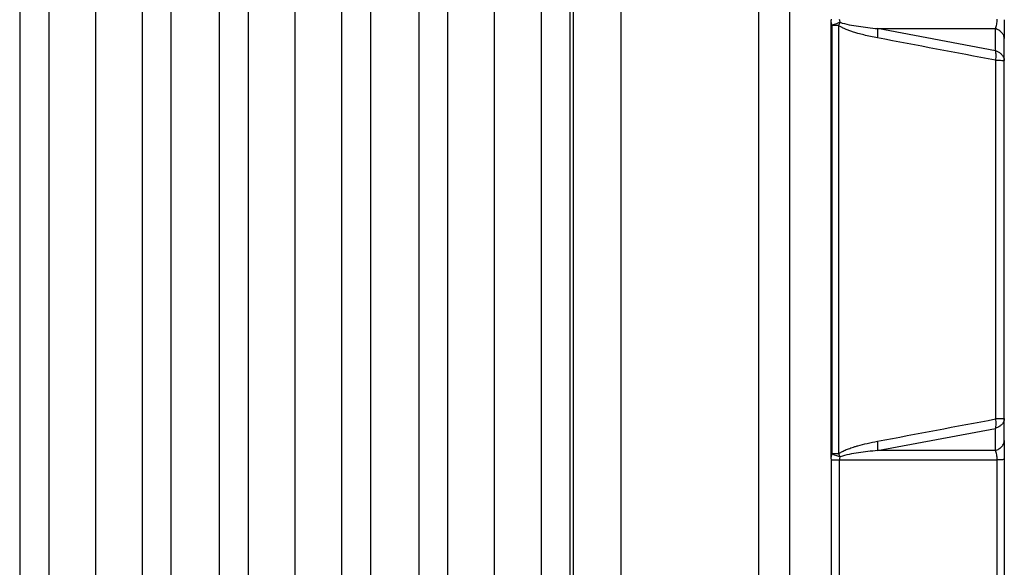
# Model space of a CAD drawing. Header units: millimetres. Extents: x 16 to 683, y 16 to 524.
# Tile 8 of 40: x 226 to 290, y 205 to 240. Entities that reach past the tile are written whole.
import ezdxf

# ---------------------------------------------------------------- set-up
doc = ezdxf.new("R2010")
doc.units = ezdxf.units.MM
doc.header["$LTSCALE"] = 2.5

msp = doc.modelspace()

# ---------------------------------------------------------------- linework, layer by layer
for p, q in [((281.914, 239.796), (289.592, 239.794)), ((289.592, 238.355), (281.914, 239.796)), ((289.592, 238.355), (289.592, 239.794)), ((290.176, 237.712), (290.176, 239.151)), ((290.176, 212.969), (290.176, 214.408)), ((281.914, 212.324), (289.592, 213.765)), ((289.592, 212.326), (289.592, 213.765)), ((289.592, 212.326), (281.914, 212.324)), ((279.423, 211.717), (289.718, 211.714)), ((278.883, 205.806), (278.883, 205.796))]:
    msp.add_line(p, q)
msp.add_arc((278.893, 231.027), 19.317, 269.97147, 271.57419)
for points, knots in [([(230.943, 300.091), (230.943, 297.024), (230.943, 293.947), (230.943, 287.785), (230.943, 284.702), (230.943, 275.469), (230.943, 269.3), (230.943, 256.953), (230.943, 250.777), (230.943, 238.42), (230.943, 232.24), (230.943, 219.879), (230.943, 213.699), (230.943, 201.343), (230.943, 195.167), (230.943, 182.82), (230.943, 176.65), (230.943, 167.418), (230.943, 164.335), (230.943, 158.173), (230.943, 155.096), (230.943, 152.029)], [0.5964849, 0.5964849, 0.5964849, 0.5964849, 0.6157842, 0.6157842, 0.6350205, 0.6350205, 0.6734211, 0.6734211, 0.7117322, 0.7117322, 0.75, 0.75, 0.7882678, 0.7882678, 0.8265789, 0.8265789, 0.8649795, 0.8649795, 0.8842158, 0.8842158, 0.9035151, 0.9035151, 0.9035151, 0.9035151]), ([(243.943, 300.091), (243.943, 297.024), (243.943, 293.947), (243.943, 287.785), (243.943, 284.702), (243.943, 275.469), (243.943, 269.3), (243.943, 256.953), (243.943, 250.777), (243.943, 238.42), (243.943, 232.24), (243.943, 219.879), (243.943, 213.699), (243.943, 201.343), (243.943, 195.167), (243.943, 182.82), (243.943, 176.65), (243.943, 167.418), (243.943, 164.335), (243.943, 158.173), (243.943, 155.096), (243.943, 152.029)], [0.5964849, 0.5964849, 0.5964849, 0.5964849, 0.6157842, 0.6157842, 0.6350205, 0.6350205, 0.6734211, 0.6734211, 0.7117322, 0.7117322, 0.75, 0.75, 0.7882678, 0.7882678, 0.8265789, 0.8265789, 0.8649795, 0.8649795, 0.8842158, 0.8842158, 0.9035151, 0.9035151, 0.9035151, 0.9035151]), ([(256.943, 300.091), (256.943, 297.024), (256.943, 293.947), (256.943, 287.785), (256.943, 284.702), (256.943, 275.469), (256.943, 269.3), (256.943, 256.953), (256.943, 250.777), (256.943, 238.42), (256.943, 232.24), (256.943, 219.879), (256.943, 213.699), (256.943, 201.343), (256.943, 195.167), (256.943, 182.82), (256.943, 176.65), (256.943, 167.418), (256.943, 164.335), (256.943, 158.173), (256.943, 155.096), (256.943, 152.029)], [0.5964849, 0.5964849, 0.5964849, 0.5964849, 0.6157842, 0.6157842, 0.6350205, 0.6350205, 0.6734211, 0.6734211, 0.7117322, 0.7117322, 0.75, 0.75, 0.7882678, 0.7882678, 0.8265789, 0.8265789, 0.8649795, 0.8649795, 0.8842158, 0.8842158, 0.9035151, 0.9035151, 0.9035151, 0.9035151]), ([(227.902, 299.568), (227.902, 296.522), (227.902, 293.466), (227.902, 287.346), (227.902, 284.285), (227.902, 275.116), (227.902, 268.99), (227.902, 256.731), (227.902, 250.599), (227.902, 238.331), (227.902, 232.196), (227.902, 219.924), (227.902, 213.788), (227.902, 201.521), (227.902, 195.389), (227.902, 183.13), (227.902, 177.003), (227.902, 167.835), (227.902, 164.774), (227.902, 158.654), (227.902, 155.597), (227.902, 152.552)], [0.5964849, 0.5964849, 0.5964849, 0.5964849, 0.6157842, 0.6157842, 0.6350205, 0.6350205, 0.6734211, 0.6734211, 0.7117322, 0.7117322, 0.75, 0.75, 0.7882678, 0.7882678, 0.8265789, 0.8265789, 0.8649795, 0.8649795, 0.8842158, 0.8842158, 0.9035151, 0.9035151, 0.9035151, 0.9035151]), ([(233.985, 299.568), (233.985, 296.522), (233.985, 293.466), (233.985, 287.346), (233.985, 284.285), (233.985, 275.116), (233.985, 268.99), (233.985, 256.731), (233.985, 250.599), (233.985, 238.331), (233.985, 232.196), (233.985, 219.924), (233.985, 213.788), (233.985, 201.521), (233.985, 195.389), (233.985, 183.13), (233.985, 177.003), (233.985, 167.835), (233.985, 164.774), (233.985, 158.654), (233.985, 155.597), (233.985, 152.552)], [0.5964849, 0.5964849, 0.5964849, 0.5964849, 0.6157842, 0.6157842, 0.6350205, 0.6350205, 0.6734211, 0.6734211, 0.7117322, 0.7117322, 0.75, 0.75, 0.7882678, 0.7882678, 0.8265789, 0.8265789, 0.8649795, 0.8649795, 0.8842158, 0.8842158, 0.9035151, 0.9035151, 0.9035151, 0.9035151]), ([(240.902, 299.568), (240.902, 296.522), (240.902, 293.466), (240.902, 287.346), (240.902, 284.285), (240.902, 275.116), (240.902, 268.99), (240.902, 256.731), (240.902, 250.599), (240.902, 238.331), (240.902, 232.196), (240.902, 219.924), (240.902, 213.788), (240.902, 201.521), (240.902, 195.389), (240.902, 183.13), (240.902, 177.003), (240.902, 167.835), (240.902, 164.774), (240.902, 158.654), (240.902, 155.597), (240.902, 152.552)], [0.5964849, 0.5964849, 0.5964849, 0.5964849, 0.6157842, 0.6157842, 0.6350205, 0.6350205, 0.6734211, 0.6734211, 0.7117322, 0.7117322, 0.75, 0.75, 0.7882678, 0.7882678, 0.8265789, 0.8265789, 0.8649795, 0.8649795, 0.8842158, 0.8842158, 0.9035151, 0.9035151, 0.9035151, 0.9035151]), ([(246.985, 299.568), (246.985, 296.522), (246.985, 293.466), (246.985, 287.346), (246.985, 284.285), (246.985, 275.116), (246.985, 268.99), (246.985, 256.731), (246.985, 250.599), (246.985, 238.331), (246.985, 232.196), (246.985, 219.924), (246.985, 213.788), (246.985, 201.521), (246.985, 195.389), (246.985, 183.13), (246.985, 177.003), (246.985, 167.835), (246.985, 164.774), (246.985, 158.654), (246.985, 155.597), (246.985, 152.552)], [0.5964849, 0.5964849, 0.5964849, 0.5964849, 0.6157842, 0.6157842, 0.6350205, 0.6350205, 0.6734211, 0.6734211, 0.7117322, 0.7117322, 0.75, 0.75, 0.7882678, 0.7882678, 0.8265789, 0.8265789, 0.8649795, 0.8649795, 0.8842158, 0.8842158, 0.9035151, 0.9035151, 0.9035151, 0.9035151]), ([(253.902, 299.568), (253.902, 296.522), (253.902, 293.466), (253.902, 287.346), (253.902, 284.285), (253.902, 275.116), (253.902, 268.99), (253.902, 256.731), (253.902, 250.599), (253.902, 238.331), (253.902, 232.196), (253.902, 219.924), (253.902, 213.788), (253.902, 201.521), (253.902, 195.389), (253.902, 183.13), (253.902, 177.003), (253.902, 167.835), (253.902, 164.774), (253.902, 158.654), (253.902, 155.597), (253.902, 152.552)], [0.5964849, 0.5964849, 0.5964849, 0.5964849, 0.6157842, 0.6157842, 0.6350205, 0.6350205, 0.6734211, 0.6734211, 0.7117322, 0.7117322, 0.75, 0.75, 0.7882678, 0.7882678, 0.8265789, 0.8265789, 0.8649795, 0.8649795, 0.8842158, 0.8842158, 0.9035151, 0.9035151, 0.9035151, 0.9035151]), ([(259.985, 299.568), (259.985, 296.522), (259.985, 293.466), (259.985, 287.346), (259.985, 284.285), (259.985, 275.116), (259.985, 268.99), (259.985, 256.731), (259.985, 250.599), (259.985, 238.331), (259.985, 232.196), (259.985, 219.924), (259.985, 213.788), (259.985, 201.521), (259.985, 195.389), (259.985, 183.13), (259.985, 177.003), (259.985, 167.835), (259.985, 164.774), (259.985, 158.654), (259.985, 155.597), (259.985, 152.552)], [0.5964849, 0.5964849, 0.5964849, 0.5964849, 0.6157842, 0.6157842, 0.6350205, 0.6350205, 0.6734211, 0.6734211, 0.7117322, 0.7117322, 0.75, 0.75, 0.7882678, 0.7882678, 0.8265789, 0.8265789, 0.8649795, 0.8649795, 0.8842158, 0.8842158, 0.9035151, 0.9035151, 0.9035151, 0.9035151]), ([(226.013, 297.561), (226.013, 294.596), (226.013, 291.619), (226.013, 285.662), (226.013, 282.683), (226.013, 273.761), (226.013, 267.802), (226.013, 255.879), (226.013, 249.916), (226.013, 237.989), (226.013, 232.025), (226.013, 220.095), (226.013, 214.131), (226.013, 202.204), (226.013, 196.241), (226.013, 184.318), (226.013, 178.359), (226.013, 169.437), (226.013, 166.457), (226.013, 160.5), (226.013, 157.524), (226.013, 154.559)], [0.5964849, 0.5964849, 0.5964849, 0.5964849, 0.6157842, 0.6157842, 0.6350205, 0.6350205, 0.6734211, 0.6734211, 0.7117322, 0.7117322, 0.75, 0.75, 0.7882678, 0.7882678, 0.8265789, 0.8265789, 0.8649795, 0.8649795, 0.8842158, 0.8842158, 0.9035151, 0.9035151, 0.9035151, 0.9035151]), ([(235.873, 297.561), (235.873, 294.596), (235.873, 291.619), (235.873, 285.662), (235.873, 282.683), (235.873, 273.761), (235.873, 267.802), (235.873, 255.879), (235.873, 249.916), (235.873, 237.989), (235.873, 232.025), (235.873, 220.095), (235.873, 214.131), (235.873, 202.204), (235.873, 196.241), (235.873, 184.318), (235.873, 178.359), (235.873, 169.437), (235.873, 166.457), (235.873, 160.5), (235.873, 157.524), (235.873, 154.559)], [0.5964849, 0.5964849, 0.5964849, 0.5964849, 0.6157842, 0.6157842, 0.6350205, 0.6350205, 0.6734211, 0.6734211, 0.7117322, 0.7117322, 0.75, 0.75, 0.7882678, 0.7882678, 0.8265789, 0.8265789, 0.8649795, 0.8649795, 0.8842158, 0.8842158, 0.9035151, 0.9035151, 0.9035151, 0.9035151]), ([(239.013, 297.561), (239.013, 294.596), (239.013, 291.619), (239.013, 285.662), (239.013, 282.683), (239.013, 273.761), (239.013, 267.802), (239.013, 255.879), (239.013, 249.916), (239.013, 237.989), (239.013, 232.025), (239.013, 220.095), (239.013, 214.131), (239.013, 202.204), (239.013, 196.241), (239.013, 184.318), (239.013, 178.359), (239.013, 169.437), (239.013, 166.457), (239.013, 160.5), (239.013, 157.524), (239.013, 154.559)], [0.5964849, 0.5964849, 0.5964849, 0.5964849, 0.6157842, 0.6157842, 0.6350205, 0.6350205, 0.6734211, 0.6734211, 0.7117322, 0.7117322, 0.75, 0.75, 0.7882678, 0.7882678, 0.8265789, 0.8265789, 0.8649795, 0.8649795, 0.8842158, 0.8842158, 0.9035151, 0.9035151, 0.9035151, 0.9035151]), ([(248.873, 297.561), (248.873, 294.596), (248.873, 291.619), (248.873, 285.662), (248.873, 282.683), (248.873, 273.761), (248.873, 267.802), (248.873, 255.879), (248.873, 249.916), (248.873, 237.989), (248.873, 232.025), (248.873, 220.095), (248.873, 214.131), (248.873, 202.204), (248.873, 196.241), (248.873, 184.318), (248.873, 178.359), (248.873, 169.437), (248.873, 166.457), (248.873, 160.5), (248.873, 157.524), (248.873, 154.559)], [0.5964849, 0.5964849, 0.5964849, 0.5964849, 0.6157842, 0.6157842, 0.6350205, 0.6350205, 0.6734211, 0.6734211, 0.7117322, 0.7117322, 0.75, 0.75, 0.7882678, 0.7882678, 0.8265789, 0.8265789, 0.8649795, 0.8649795, 0.8842158, 0.8842158, 0.9035151, 0.9035151, 0.9035151, 0.9035151]), ([(252.013, 297.561), (252.013, 294.596), (252.013, 291.619), (252.013, 285.662), (252.013, 282.683), (252.013, 273.761), (252.013, 267.802), (252.013, 255.879), (252.013, 249.916), (252.013, 237.989), (252.013, 232.025), (252.013, 220.095), (252.013, 214.131), (252.013, 202.204), (252.013, 196.241), (252.013, 184.318), (252.013, 178.359), (252.013, 169.437), (252.013, 166.457), (252.013, 160.5), (252.013, 157.524), (252.013, 154.559)], [0.5964849, 0.5964849, 0.5964849, 0.5964849, 0.6157842, 0.6157842, 0.6350205, 0.6350205, 0.6734211, 0.6734211, 0.7117322, 0.7117322, 0.75, 0.75, 0.7882678, 0.7882678, 0.8265789, 0.8265789, 0.8649795, 0.8649795, 0.8842158, 0.8842158, 0.9035151, 0.9035151, 0.9035151, 0.9035151]), ([(261.873, 297.561), (261.873, 294.596), (261.873, 291.619), (261.873, 285.662), (261.873, 282.683), (261.873, 273.761), (261.873, 267.802), (261.873, 255.879), (261.873, 249.916), (261.873, 237.989), (261.873, 232.025), (261.873, 220.095), (261.873, 214.131), (261.873, 202.204), (261.873, 196.241), (261.873, 184.318), (261.873, 178.359), (261.873, 169.437), (261.873, 166.457), (261.873, 160.5), (261.873, 157.524), (261.873, 154.559)], [0.5964849, 0.5964849, 0.5964849, 0.5964849, 0.6157842, 0.6157842, 0.6350205, 0.6350205, 0.6734211, 0.6734211, 0.7117322, 0.7117322, 0.75, 0.75, 0.7882678, 0.7882678, 0.8265789, 0.8265789, 0.8649795, 0.8649795, 0.8842158, 0.8842158, 0.9035151, 0.9035151, 0.9035151, 0.9035151]), ([(262.088, 297.333), (262.088, 294.377), (262.088, 291.41), (262.088, 285.471), (262.088, 282.501), (262.088, 273.607), (262.088, 267.666), (262.088, 255.782), (262.088, 249.839), (262.088, 237.95), (262.088, 232.005), (262.088, 220.115), (262.088, 214.169), (262.088, 202.281), (262.088, 196.338), (262.088, 184.453), (262.088, 178.513), (262.088, 169.619), (262.088, 166.649), (262.088, 160.71), (262.088, 157.743), (262.088, 154.787)], [0.5964849, 0.5964849, 0.5964849, 0.5964849, 0.6157842, 0.6157842, 0.6350205, 0.6350205, 0.6734211, 0.6734211, 0.7117322, 0.7117322, 0.75, 0.75, 0.7882678, 0.7882678, 0.8265789, 0.8265789, 0.8649795, 0.8649795, 0.8842158, 0.8842158, 0.9035151, 0.9035151, 0.9035151, 0.9035151]), ([(265.176, 297.333), (265.176, 294.377), (265.176, 291.41), (265.176, 285.471), (265.176, 282.501), (265.176, 273.607), (265.176, 267.666), (265.176, 255.782), (265.176, 249.839), (265.176, 237.95), (265.176, 232.005), (265.176, 220.115), (265.176, 214.169), (265.176, 202.281), (265.176, 196.338), (265.176, 184.453), (265.176, 178.513), (265.176, 169.619), (265.176, 166.649), (265.176, 160.71), (265.176, 157.743), (265.176, 154.787)], [0.5964849, 0.5964849, 0.5964849, 0.5964849, 0.6157842, 0.6157842, 0.6350205, 0.6350205, 0.6734211, 0.6734211, 0.7117322, 0.7117322, 0.75, 0.75, 0.7882678, 0.7882678, 0.8265789, 0.8265789, 0.8649795, 0.8649795, 0.8842158, 0.8842158, 0.9035151, 0.9035151, 0.9035151, 0.9035151]), ([(274.176, 156.291), (274.176, 156.911), (274.176, 158.15), (274.176, 160.011), (274.176, 161.871), (274.176, 163.732), (274.176, 165.592), (274.176, 167.453), (274.176, 169.313), (274.176, 171.174), (274.176, 173.034), (274.176, 174.895), (274.176, 176.756), (274.176, 178.616), (274.176, 180.477), (274.176, 182.337), (274.176, 184.198), (274.176, 186.058), (274.176, 187.919), (274.176, 189.779), (274.176, 191.64), (274.176, 193.5), (274.176, 195.361), (274.176, 197.222), (274.176, 199.082), (274.176, 200.943), (274.176, 202.803), (274.176, 204.664), (274.176, 206.524), (274.176, 208.385), (274.176, 210.245), (274.176, 212.106), (274.176, 213.966), (274.176, 215.827), (274.176, 217.687), (274.176, 219.548), (274.176, 221.409), (274.176, 223.269), (274.176, 225.13), (274.176, 226.99), (274.176, 228.851), (274.176, 230.711), (274.176, 232.572), (274.176, 234.432), (274.176, 236.293), (274.176, 238.153), (274.176, 240.014), (274.176, 241.875), (274.176, 243.735), (274.176, 245.596), (274.176, 247.456), (274.176, 249.317), (274.176, 251.177), (274.176, 253.038), (274.176, 254.898), (274.176, 256.759), (274.176, 258.619), (274.176, 260.48), (274.176, 262.34), (274.176, 264.201), (274.176, 266.062), (274.176, 267.922), (274.176, 269.783), (274.176, 271.643), (274.176, 273.504), (274.176, 275.364), (274.176, 277.225), (274.176, 279.085), (274.176, 280.946), (274.176, 282.806), (274.176, 284.667), (274.176, 286.528), (274.176, 288.388), (274.176, 290.249), (274.176, 292.109), (274.176, 293.97), (274.176, 295.209), (274.176, 295.829)], [0, 0, 0, 0, 0.0135241, 0.0270329, 0.0405267, 0.054006, 0.0674712, 0.0809226, 0.0943608, 0.107786, 0.1211987, 0.1345994, 0.1479884, 0.1613661, 0.174733, 0.1880895, 0.201436, 0.2147729, 0.2281006, 0.2414196, 0.2547303, 0.268033, 0.2813283, 0.2946166, 0.3078982, 0.3211736, 0.3344432, 0.3477075, 0.3609668, 0.3742216, 0.3874724, 0.4007195, 0.4139634, 0.4272045, 0.4404433, 0.4536801, 0.4669154, 0.4801497, 0.4933833, 0.5066167, 0.5198503, 0.5330845, 0.5463198, 0.5595567, 0.5727954, 0.5860365, 0.5992804, 0.6125276, 0.6257783, 0.6390332, 0.6522925, 0.6655568, 0.6788264, 0.6921018, 0.7053834, 0.7186717, 0.731967, 0.7452697, 0.7585804, 0.7718994, 0.7852271, 0.798564, 0.8119105, 0.825267, 0.8386339, 0.8520116, 0.8654006, 0.8788013, 0.892214, 0.9056392, 0.9190774, 0.9325288, 0.945994, 0.9594733, 0.9729671, 0.9864759, 1, 1, 1, 1]), ([(276.176, 295.829), (276.176, 292.933), (276.176, 290.025), (276.176, 284.209), (276.176, 281.3), (276.176, 272.591), (276.176, 266.776), (276.176, 255.143), (276.176, 249.327), (276.176, 237.694), (276.176, 231.877), (276.176, 220.243), (276.176, 214.426), (276.176, 202.793), (276.176, 196.976), (276.176, 185.344), (276.176, 179.528), (276.176, 170.82), (276.176, 167.911), (276.176, 162.094), (276.176, 159.187), (276.176, 156.291)], [0.5964849, 0.5964849, 0.5964849, 0.5964849, 0.6157842, 0.6157842, 0.6350205, 0.6350205, 0.6734211, 0.6734211, 0.7117322, 0.7117322, 0.75, 0.75, 0.7882678, 0.7882678, 0.8265789, 0.8265789, 0.8649795, 0.8649795, 0.8842158, 0.8842158, 0.9035151, 0.9035151, 0.9035151, 0.9035151]), ([(279.377, 240.011), (279.377, 239.391), (279.377, 238.152), (279.377, 236.293), (279.377, 234.433), (279.378, 232.573), (279.378, 230.712), (279.378, 228.851), (279.378, 226.99), (279.378, 225.129), (279.378, 223.268), (279.378, 221.407), (279.378, 219.546), (279.377, 217.686), (279.377, 215.827), (279.377, 213.968), (279.377, 212.729), (279.377, 212.109)], [0, 0, 0, 0, 0.0666544, 0.1333123, 0.1999745, 0.2666422, 0.3333162, 0.3999972, 0.4666828, 0.5333693, 0.600053, 0.6667304, 0.7333989, 0.8000591, 0.866712, 0.9333587, 1, 1, 1, 1]), ([(281.921, 239.189), (281.765, 239.219), (281.466, 239.278), (281.037, 239.376), (280.671, 239.471), (280.364, 239.563), (280.112, 239.648), (279.887, 239.734), (279.691, 239.822), (279.522, 239.911), (279.423, 239.979), (279.377, 240.011)], [0, 0, 0, 0, 0.178139, 0.342586, 0.493467, 0.602179, 0.700928, 0.789851, 0.869139, 0.93906, 1, 1, 1, 1]), ([(279.482, 240.206), (279.661, 240.138), (280.052, 240.044), (280.871, 239.907), (281.495, 239.838), (281.914, 239.796)], [0, 0, 0, 0, 0.25, 0.5, 1, 1, 1, 1]), ([(289.592, 239.794), (289.629, 239.876), (289.66, 239.971), (289.682, 240.075), (289.704, 240.179), (289.717, 240.291), (289.718, 240.406)], [0, 0, 0, 0, 0.516118, 0.516118, 0.516118, 1.032235, 1.032235, 1.032235, 1.032235]), ([(290.176, 240.375), (290.176, 240.146), (290.176, 239.92), (290.176, 239.712), (290.176, 239.505), (290.176, 239.314), (290.176, 239.151)], [0, 0, 0, 0, 0.516118, 0.516118, 0.516118, 1.032235, 1.032235, 1.032235, 1.032235]), ([(281.921, 239.189), (281.928, 239.244), (281.934, 239.299), (281.938, 239.354), (281.942, 239.408), (281.943, 239.462), (281.943, 239.515), (281.942, 239.567), (281.939, 239.618), (281.934, 239.665), (281.929, 239.712), (281.923, 239.756), (281.914, 239.796)], [0, 0, 0, 0, 0.1774913, 0.1774913, 0.1774913, 0.3549826, 0.3549826, 0.3549826, 0.532474, 0.532474, 0.532474, 0.7057322, 0.7057322, 0.7057322, 0.7057322]), ([(290.176, 239.151), (290.176, 239.166), (290.175, 239.18), (290.174, 239.195), (290.172, 239.211), (290.17, 239.228), (290.167, 239.244), (290.161, 239.277), (290.151, 239.31), (290.138, 239.343), (290.112, 239.408), (290.072, 239.473), (290.019, 239.531), (289.966, 239.59), (289.901, 239.643), (289.828, 239.687), (289.755, 239.732), (289.674, 239.768), (289.592, 239.794)], [0, 0, 0, 0, 0.066288, 0.066288, 0.066288, 0.139725, 0.139725, 0.139725, 0.286599, 0.286599, 0.286599, 0.580348, 0.580348, 0.580348, 0.874097, 0.874097, 0.874097, 1.167846, 1.167846, 1.167846, 1.167846]), ([(289.592, 238.355), (289.6, 238.314), (289.607, 238.27), (289.612, 238.223), (289.617, 238.174), (289.619, 238.123), (289.62, 238.07), (289.62, 238.017), (289.619, 237.962), (289.615, 237.906), (289.611, 237.851), (289.605, 237.795), (289.597, 237.74)], [0, 0, 0, 0, 0.1732582, 0.1732582, 0.1732582, 0.3507495, 0.3507495, 0.3507495, 0.5282408, 0.5282408, 0.5282408, 0.7057322, 0.7057322, 0.7057322, 0.7057322]), ([(289.592, 238.355), (289.621, 238.345), (289.682, 238.324), (289.77, 238.282), (289.859, 238.231), (289.943, 238.168), (290.02, 238.095), (290.087, 238.009), (290.133, 237.923), (290.168, 237.822), (290.173, 237.755), (290.176, 237.712)], [0, 0, 0, 0, 0.085782, 0.178471, 0.278404, 0.385671, 0.500097, 0.616322, 0.75007, 0.841592, 1, 1, 1, 1]), ([(289.597, 237.74), (289.597, 237.091), (289.598, 235.793), (289.599, 233.847), (289.6, 231.9), (289.6, 229.954), (289.6, 228.007), (289.6, 226.084), (289.6, 223.489), (289.6, 220.41), (289.599, 217.141), (289.597, 215.195), (289.597, 214.38)], [0, 0, 0, 0, 0.083344, 0.166681, 0.250012, 0.333339, 0.416664, 0.499987, 0.580196, 0.749947, 0.895334, 1, 1, 1, 1]), ([(289.597, 237.74), (289.679, 237.739), (289.759, 237.737), (289.831, 237.735), (289.904, 237.733), (289.969, 237.731), (290.021, 237.728), (290.073, 237.726), (290.113, 237.723), (290.139, 237.72), (290.152, 237.719), (290.161, 237.718), (290.167, 237.716), (290.17, 237.715), (290.173, 237.715), (290.174, 237.714), (290.175, 237.713), (290.176, 237.713), (290.176, 237.712)], [0, 0, 0, 0, 0.32046, 0.32046, 0.32046, 0.64092, 0.64092, 0.64092, 0.96138, 0.96138, 0.96138, 1.12161, 1.12161, 1.12161, 1.201725, 1.201725, 1.201725, 1.27295, 1.27295, 1.27295, 1.27295]), ([(290.176, 214.408), (290.176, 214.951), (290.176, 216.144), (290.176, 218.092), (290.176, 220.675), (290.176, 223.366), (290.176, 226.597), (290.176, 229.944), (290.176, 233.829), (290.176, 236.418), (290.176, 237.712)], [0, 0, 0, 0, 0.070028, 0.153616, 0.250762, 0.402494, 0.5, 0.666644, 0.833305, 1, 1, 1, 1]), ([(290.176, 214.408), (290.175, 214.384), (290.173, 214.341), (290.161, 214.285), (290.148, 214.242), (290.126, 214.183), (290.087, 214.111), (290.007, 214.008), (289.894, 213.909), (289.747, 213.822), (289.641, 213.783), (289.592, 213.765)], [0, 0, 0, 0, 0.0873957, 0.1586031, 0.2129746, 0.2501976, 0.3839619, 0.5002466, 0.6868182, 0.8532756, 1, 1, 1, 1]), ([(289.597, 214.38), (289.605, 214.325), (289.611, 214.269), (289.615, 214.213), (289.619, 214.158), (289.62, 214.103), (289.62, 214.05), (289.619, 213.997), (289.617, 213.946), (289.612, 213.897), (289.607, 213.85), (289.6, 213.806), (289.592, 213.765)], [-0.0000014, -0.0000014, -0.0000014, -0.0000014, 0.17749, 0.17749, 0.17749, 0.3549814, 0.3549814, 0.3549814, 0.5324727, 0.5324727, 0.5324727, 0.705731, 0.705731, 0.705731, 0.705731]), ([(290.176, 214.408), (290.176, 214.407), (290.175, 214.406), (290.174, 214.406), (290.173, 214.405), (290.17, 214.404), (290.167, 214.404), (290.161, 214.402), (290.152, 214.401), (290.139, 214.399), (290.113, 214.397), (290.073, 214.394), (290.021, 214.391), (289.969, 214.389), (289.904, 214.387), (289.831, 214.385), (289.759, 214.383), (289.679, 214.381), (289.597, 214.38)], [0, 0, 0, 0, 0.071225, 0.071225, 0.071225, 0.15134, 0.15134, 0.15134, 0.31157, 0.31157, 0.31157, 0.63203, 0.63203, 0.63203, 0.95249, 0.95249, 0.95249, 1.27295, 1.27295, 1.27295, 1.27295]), ([(279.377, 212.109), (279.406, 212.13), (279.469, 212.174), (279.571, 212.234), (279.686, 212.294), (279.813, 212.353), (279.952, 212.411), (280.104, 212.468), (280.268, 212.525), (280.444, 212.581), (280.766, 212.675), (281.258, 212.8), (281.691, 212.885), (281.921, 212.931)], [0, 0, 0, 0, 0.039466, 0.082841, 0.130263, 0.181838, 0.237649, 0.297762, 0.362229, 0.431094, 0.504392, 0.736929, 1, 1, 1, 1]), ([(281.914, 212.324), (281.923, 212.364), (281.929, 212.408), (281.934, 212.454), (281.939, 212.502), (281.942, 212.553), (281.943, 212.605), (281.943, 212.657), (281.942, 212.712), (281.938, 212.766), (281.934, 212.821), (281.928, 212.876), (281.921, 212.931)], [-0.0000014, -0.0000014, -0.0000014, -0.0000014, 0.1732569, 0.1732569, 0.1732569, 0.3507483, 0.3507483, 0.3507483, 0.5282396, 0.5282396, 0.5282396, 0.705731, 0.705731, 0.705731, 0.705731]), ([(289.592, 212.326), (289.674, 212.352), (289.755, 212.388), (289.828, 212.432), (289.901, 212.477), (289.966, 212.53), (290.019, 212.589), (290.072, 212.647), (290.112, 212.712), (290.138, 212.777), (290.151, 212.81), (290.161, 212.843), (290.167, 212.876), (290.17, 212.892), (290.172, 212.909), (290.174, 212.925), (290.175, 212.94), (290.176, 212.954), (290.176, 212.969)], [0, 0, 0, 0, 0.293876, 0.293876, 0.293876, 0.587752, 0.587752, 0.587752, 0.881629, 0.881629, 0.881629, 1.028567, 1.028567, 1.028567, 1.102036, 1.102036, 1.102036, 1.168061, 1.168061, 1.168061, 1.168061]), ([(290.176, 212.969), (290.176, 212.807), (290.176, 212.617), (290.176, 212.41), (290.176, 212.202), (290.176, 211.977), (290.176, 211.744)], [0, 0, 0, 0, 0.516124, 0.516124, 0.516124, 1.032248, 1.032248, 1.032248, 1.032248]), ([(281.914, 212.324), (281.496, 212.282), (280.871, 212.212), (280.06, 212.077), (279.663, 211.982), (279.482, 211.914)], [0, 0, 0, 0, 0.5, 0.75, 1, 1, 1, 1]), ([(289.718, 211.714), (289.717, 211.83), (289.703, 211.942), (289.682, 212.046), (289.66, 212.15), (289.629, 212.245), (289.592, 212.326)], [0, 0, 0, 0, 0.516124, 0.516124, 0.516124, 1.032248, 1.032248, 1.032248, 1.032248]), ([(290.176, 211.744), (290.176, 211.744), (290.175, 211.743), (290.174, 211.742), (290.173, 211.742), (290.171, 211.741), (290.169, 211.74), (290.164, 211.739), (290.157, 211.737), (290.147, 211.736), (290.127, 211.733), (290.096, 211.73), (290.056, 211.727), (290.015, 211.724), (289.965, 211.722), (289.907, 211.719), (289.85, 211.717), (289.786, 211.715), (289.718, 211.714)], [0, 0, 0, 0, 0.066025, 0.066025, 0.066025, 0.139494, 0.139494, 0.139494, 0.286432, 0.286432, 0.286432, 0.580308, 0.580308, 0.580308, 0.874184, 0.874184, 0.874184, 1.16806, 1.16806, 1.16806, 1.16806]), ([(290.176, 211.744), (290.176, 207.205), (290.176, 202.669), (290.176, 198.138), (290.176, 195.873), (290.176, 193.609), (290.176, 191.347), (290.176, 190.216), (290.176, 189.085), (290.176, 187.955), (290.176, 186.825), (290.176, 185.696), (290.176, 184.566)], [0, 0, 0, 0, 13.642255, 13.642255, 13.642255, 20.463383, 20.463383, 20.463383, 23.873947, 23.873947, 23.873947, 27.28451, 27.28451, 27.28451, 27.28451]), ([(289.697, 187.777), (289.697, 187.809), (289.697, 187.841), (289.697, 187.872), (289.699, 189.005), (289.7, 190.138), (289.701, 191.272), (289.704, 193.539), (289.707, 195.808), (289.709, 198.078), (289.713, 202.618), (289.716, 207.165), (289.718, 211.714)], [0, 0, 0, 0, 0.095424, 0.095424, 0.095424, 3.505988, 3.505988, 3.505988, 10.327115, 10.327115, 10.327115, 23.96937, 23.96937, 23.96937, 23.96937])]:
    msp.add_open_spline(points, degree=3, knots=knots)
for points in [[(278.883, 240.41), (278.882, 240.387), (278.882, 240.363), (278.883, 240.34)], [(278.883, 211.78), (278.883, 221.3), (278.883, 230.82), (278.883, 240.34)], [(278.954, 240.015), (278.914, 240.12), (278.89, 240.229), (278.883, 240.34)], [(278.954, 212.105), (278.952, 221.408), (278.952, 230.712), (278.954, 240.015)], [(279.482, 240.206), (279.33, 240.153), (279.138, 240.084), (278.954, 240.015)], [(278.954, 240.015), (279.098, 240.015), (279.246, 240.013), (279.377, 240.011)], [(279.377, 240.011), (279.416, 240.077), (279.452, 240.142), (279.482, 240.206)], [(279.423, 240.403), (279.422, 240.335), (279.442, 240.269), (279.482, 240.206)], [(289.597, 237.74), (287.038, 238.222), (284.48, 238.705), (281.921, 239.189)], [(281.921, 212.931), (284.48, 213.415), (287.038, 213.898), (289.597, 214.38)], [(278.883, 211.78), (278.882, 211.757), (278.882, 211.733), (278.883, 211.71)], [(278.883, 211.78), (278.89, 211.892), (278.914, 212), (278.954, 212.105)], [(279.377, 212.109), (279.246, 212.107), (279.098, 212.105), (278.954, 212.105)], [(278.954, 212.105), (279.138, 212.036), (279.33, 211.966), (279.482, 211.914)], [(279.482, 211.914), (279.452, 211.977), (279.416, 212.043), (279.377, 212.109)], [(279.482, 211.914), (279.442, 211.851), (279.422, 211.785), (279.423, 211.717)], [(278.883, 211.71), (278.883, 209.741), (278.883, 207.773), (278.883, 205.806)], [(279.423, 211.717), (279.423, 209.042), (279.422, 206.368), (279.422, 203.697)], [(278.883, 205.796), (278.883, 205.092), (278.883, 204.389), (278.884, 203.686)]]:
    msp.add_open_spline(points, degree=3)

doc.saveas('drawing.dxf')
